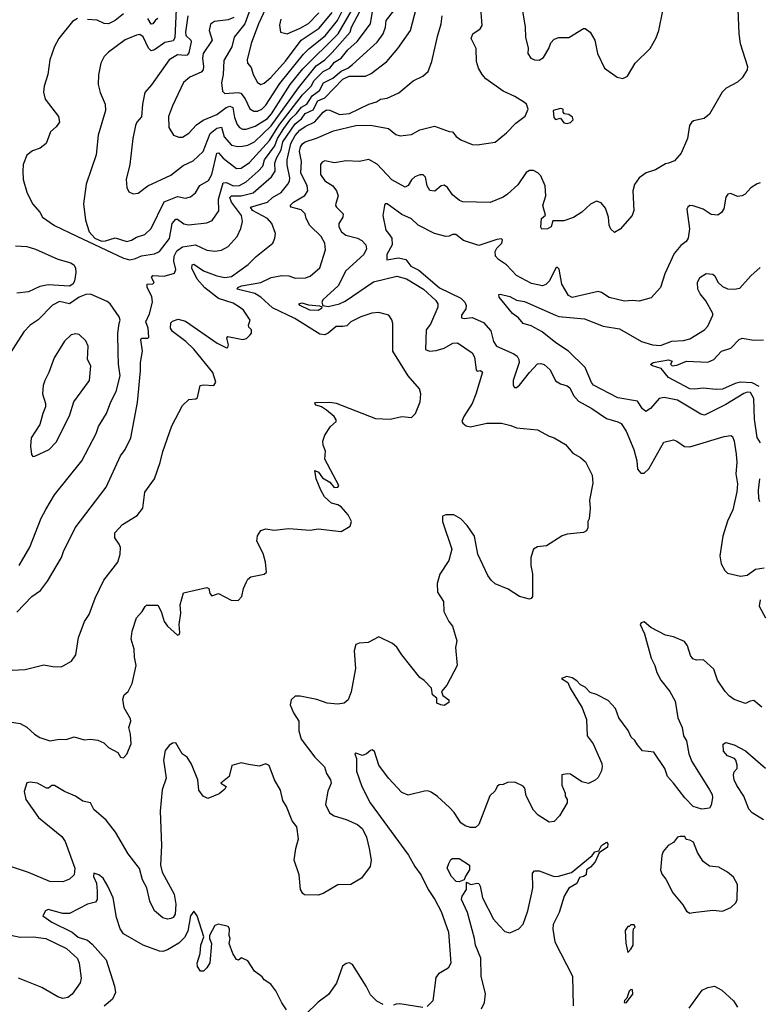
# Model space of a CAD drawing. Extents: x 1268547 to 1425625, y 515768 to 616754.
# Tile 153 of 256: x 1328822 to 1333339, y 586614 to 592631. Entities that reach past the tile are written whole.
import ezdxf

# ---------------------------------------------------------------- set-up
doc = ezdxf.new("R2010")
doc.units = 0

msp = doc.modelspace()

# ---------------------------------------------------------------- linework, layer by layer
at = {"layer": '0CON10XD'}
for points in [[(1330367.7, 592795), (1330279.8, 592605), (1330234.7, 592485), (1330210, 592385), (1330213.3, 592365), (1330235, 592338.8), (1330246.9, 592295), (1330275, 592247.5), (1330295, 592235.6)], [(1328805, 589009.4), (1328895, 589106.2), (1328947.7, 589142.3), (1328990.5, 589199.5), (1329076.9, 589345), (1329088.3, 589381.7), (1329159.5, 589525), (1329350, 589775), (1329437.3, 589965), (1329466.5, 590005), (1329501.1, 590075), (1329541.5, 590291.5), (1329560.4, 590485), (1329559.3, 590535), (1329572.3, 590605), (1329562.2, 590675), (1329566, 590684), (1329605, 590684), (1329609.5, 590690.5), (1329606.8, 590745), (1329591.5, 590785), (1329615, 590834.3), (1329633, 590905), (1329629.3, 590939.3), (1329601.1, 590995), (1329600, 591015), (1329633.8, 591016.2), (1329643.3, 591025), (1329627.1, 591055), (1329635, 591068.1), (1329705, 591064.4), (1329767.9, 591082.1), (1329775.4, 591104.6), (1329762.3, 591155), (1329764.8, 591185), (1329782.1, 591217.9), (1329815, 591242.5), (1329895, 591254.2), (1329965, 591222.1), (1330013.6, 591216.4), (1330055, 591223.3), (1330094, 591245), (1330150, 591305), (1330172.5, 591355), (1330183, 591397), (1330175.9, 591435), (1330115.9, 591515), (1330105.3, 591545), (1330115, 591555.5), (1330175, 591553.9), (1330246.7, 591573.3), (1330358.7, 591671.4), (1330381, 591705), (1330379.8, 591755), (1330389.7, 591785), (1330418.7, 591835), (1330429, 591885), (1330505, 591994.8), (1330542.6, 592025), (1330565, 592056.7), (1330615, 592080.8), (1330642.2, 592135), (1330685, 592152.7), (1330795, 592266.6), (1330833.9, 592286.1), (1330933.9, 592286.1), (1330968.5, 592301.5), (1331064.7, 592375.3), (1331131.1, 592455), (1331209.5, 592565), (1331257.3, 592755)], [(1329475, 591275.5), (1329505, 591283.8), (1329535, 591302.5), (1329585, 591317.5), (1329625, 591355.6), (1329705, 591517.3), (1329785, 591549.6), (1329835, 591540.9), (1329865, 591548.9), (1329895, 591572.9), (1329922.8, 591617.2), (1329975, 591649.1), (1329995.6, 591684.4), (1330025.5, 591814.5), (1330035, 591817.5), (1330065.1, 591785.1), (1330145, 591722.5), (1330175, 591723.3), (1330225, 591757.7), (1330347.6, 591892.4), (1330405.1, 591985), (1330548.8, 592171.2), (1330602.6, 592225), (1330619.8, 592259.8), (1330674.2, 592315), (1330715.5, 592334.5), (1330745, 592370.4), (1330785, 592395.2), (1330825, 592446.9), (1330882.1, 592497.9), (1330965.2, 592605), (1330981.4, 592705)], [(1330252.4, 592072.4), (1330275, 592072.9), (1330300.3, 592085), (1330325, 592107.9), (1330410, 592240), (1330555, 592420.7), (1330586.7, 592453.3), (1330687.2, 592532.8), (1330762.2, 592625), (1330810.1, 592719.9)], [(1333206.2, 592745), (1333213.1, 592545), (1333221.4, 592485), (1333266.2, 592345), (1333263.8, 592325), (1333233.8, 592275), (1333205, 592249.2), (1333137, 592213), (1333112.1, 592187.9), (1333035.5, 592054.5), (1333002.7, 592027.3), (1332937.7, 592012.3), (1332925, 592003.3), (1332912, 591985), (1332900, 591905), (1332862.5, 591815), (1332821.9, 591768.1), (1332784.4, 591754.4), (1332765, 591750.8), (1332705, 591714.4), (1332648.8, 591695), (1332604.2, 591665), (1332576.4, 591623.6), (1332565.8, 591585.8), (1332573.3, 591465), (1332563.3, 591435), (1332489.3, 591350.7), (1332455, 591330), (1332431.7, 591351.7), (1332421.2, 591375), (1332418, 591425), (1332399.7, 591479.7), (1332372.5, 591512.5), (1332345, 591522), (1332307, 591503), (1332255.5, 591454.5), (1332205, 591422.5), (1332145, 591400.8), (1332078.3, 591401.7), (1332066.7, 591365), (1332045, 591352), (1332011.2, 591351.2), (1332004, 591364), (1332008, 591415), (1332033, 591437), (1332016.9, 591495), (1332034.2, 591555), (1332032, 591615), (1332005, 591676.2), (1331985.6, 591695.6), (1331958.8, 591708.8), (1331935, 591710), (1331915, 591697.5), (1331865, 591621.4), (1331800.8, 591565), (1331775, 591546.7), (1331695, 591512.9), (1331528.3, 591518.3), (1331506.8, 591526.8), (1331465, 591560), (1331435, 591605.7), (1331415, 591620), (1331395, 591615.8), (1331356.4, 591583.6), (1331327.3, 591587.3), (1331310, 591615), (1331299.1, 591669.1), (1331285, 591682.5), (1331265, 591682.9), (1331235, 591670), (1331215, 591652), (1331195, 591618.6), (1331175, 591606.9), (1331095, 591651.8), (1331005, 591748.5), (1330955, 591775.7), (1330895, 591763.3), (1330815, 591768.8), (1330743.7, 591756.3), (1330685, 591767.5), (1330669.7, 591760.3), (1330659.2, 591745), (1330657.8, 591685), (1330685, 591646.9), (1330735, 591616.2), (1330756.8, 591585), (1330766.3, 591553.7), (1330752, 591508), (1330750, 591495), (1330755.8, 591485), (1330798, 591445), (1330796.2, 591425), (1330770, 591385), (1330771.2, 591365), (1330787.1, 591335), (1330814.4, 591315), (1330885, 591296.5), (1330912.1, 591282.1), (1330936.5, 591255), (1330939.2, 591230.7), (1330923.2, 591195), (1330813.8, 591096.2), (1330765.7, 591004.3), (1330672.1, 590917.9), (1330667.9, 590905), (1330673.9, 590883.9), (1330705, 590878.4), (1330775, 590894.3), (1330809.1, 590910.9), (1330982.1, 591027.9), (1331125, 591063.9), (1331185, 591046.9), (1331286.9, 590985), (1331363.3, 590915), (1331375.6, 590895), (1331375.7, 590875)], [(1331615, 591867.1), (1331726.6, 591883.4), (1331795, 591940), (1331852.1, 591997.9), (1331909.5, 592040.5), (1331926.7, 592085), (1331916, 592115), (1331905, 592125.8), (1331845, 592162.5), (1331775, 592194.3), (1331669.4, 592269.4), (1331645.8, 592295), (1331624.5, 592334.5), (1331612.5, 592375), (1331608.6, 592455), (1331578.1, 592515), (1331588.6, 592545), (1331634.5, 592575.5), (1331646.9, 592595), (1331635.7, 592725.7)], [(1328735, 588654.3), (1328855, 588660), (1328968.3, 588688.3), (1329025, 588677.5), (1329075, 588676.7), (1329087.7, 588682.3), (1329138.3, 588711.7), (1329165, 588750), (1329181.4, 588855), (1329202.5, 588915), (1329217.3, 588952.7), (1329246, 588995), (1329283.4, 589096.6), (1329335, 589206.7), (1329420, 589315), (1329436.2, 589365), (1329436.7, 589405), (1329430, 589425), (1329402.5, 589465), (1329403.3, 589495), (1329448.8, 589545), (1329539.7, 589600.3), (1329574, 589645), (1329585.8, 589744.2), (1329644.2, 589825), (1329680, 589925), (1329695, 589992.5), (1329751.2, 590148.8), (1329815, 590272.5), (1329855, 590310), (1329896.4, 590313.6), (1329908.3, 590321.7), (1329924.2, 590395.8), (1329945, 590400), (1330007.5, 590395), (1330018.8, 590415), (1330001.2, 590475), (1329885, 590617.8), (1329835.6, 590665), (1329754.3, 590725), (1329742.9, 590745), (1329745, 590777.5), (1329755, 590788.8), (1329789.3, 590800.7), (1329835, 590787.8), (1330026.9, 590655), (1330085, 590626.2), (1330093, 590627), (1330097, 590643), (1330086.7, 590685), (1330092.5, 590695), (1330185, 590676.2), (1330207, 590683), (1330230, 590705), (1330236.7, 590715), (1330237.5, 590735), (1330221.7, 590751.7), (1330218.8, 590765), (1330228.8, 590795), (1330188.8, 590855), (1330164, 590875), (1330125, 590898.5), (1330035, 590927.7), (1329952.8, 590992.8), (1329904.8, 591045), (1329873.2, 591113.2), (1329875, 591132), (1329885, 591137.5), (1329945, 591096.2), (1330025, 591065.2), (1330075, 591055.8), (1330115, 591060.5), (1330216.1, 591133.9), (1330265.8, 591184.2), (1330367.5, 591265), (1330380.6, 591295), (1330383.3, 591325), (1330361.8, 591385), (1330335.4, 591415), (1330243.6, 591465), (1330231.8, 591485), (1330334.5, 591515), (1330365, 591543.5), (1330418.5, 591575), (1330459.2, 591625), (1330470, 591645), (1330471.4, 591665), (1330455.2, 591744.8), (1330455.2, 591775), (1330477.9, 591875), (1330505, 591923), (1330533, 591955), (1330565, 591977.8), (1330625, 592006.2), (1330675, 592066.2), (1330695, 592080.6), (1330715, 592078.1), (1330775, 592052.3), (1330835, 592057.9), (1330955, 592114.1), (1331000.9, 592129.1), (1331025, 592145.6), (1331065, 592152.1), (1331137, 592183), (1331225, 592257.1), (1331284.5, 592285.5), (1331315.7, 592315), (1331338.6, 592375), (1331372.6, 592527.4), (1331396.5, 592605), (1331402.2, 592655)], [(1329778, 592695), (1329769.4, 592520.6), (1329758.1, 592501.9), (1329707.7, 592492.3), (1329645, 592446.2), (1329625, 592441.2), (1329607.9, 592457.9), (1329575, 592526.9), (1329555, 592540.5), (1329535, 592537.3), (1329465, 592508.5), (1329365, 592432.2), (1329338.1, 592405), (1329318.1, 592365), (1329303.2, 592293.2), (1329301.1, 592235), (1329313.5, 592185), (1329342.7, 592115), (1329346.2, 592075), (1329300.8, 591925), (1329288.5, 591805), (1329226.9, 591625), (1329210.8, 591505), (1329222.9, 591405), (1329245.5, 591335), (1329281.2, 591295), (1329322, 591278), (1329345, 591278.9), (1329405, 591297.3), (1329475, 591275.5)], [(1329455, 592666.8), (1329404.8, 592625.2), (1329365, 592604.8), (1329337.1, 592607.1), (1329295, 592627.1), (1329235, 592631.2)], [(1329849.4, 592655), (1329833.5, 592555), (1329836, 592535), (1329866.2, 592506.2), (1329869.7, 592495), (1329855, 592428.1), (1329845, 592414.6), (1329835, 592412), (1329785, 592415.7), (1329735, 592386.6), (1329627.2, 592232.8), (1329586.9, 592185), (1329570.9, 592115), (1329565, 592036.7), (1329536.5, 592005), (1329529.6, 591985), (1329513.5, 591905), (1329493.8, 591745), (1329471.5, 591655), (1329475.8, 591605.8), (1329488.3, 591578.3), (1329515, 591566.2)], [(1329495, 591164.1), (1329529.4, 591170.6), (1329565, 591186.8), (1329645, 591199.6), (1329675.7, 591214.3), (1329736.7, 591293.3), (1329753, 591385), (1329775, 591412.1), (1329785, 591412.7), (1329825, 591383.3), (1329851.9, 591378.1), (1329965, 591389.1), (1329996.6, 591403.4), (1330037.7, 591462.3), (1330035.2, 591535), (1330065, 591634.6), (1330084.7, 591635.3), (1330125, 591615.2), (1330165, 591617.8), (1330205, 591639.8), (1330277.9, 591705), (1330306.6, 591735), (1330317.1, 591775), (1330379.4, 591860.6), (1330397, 591905), (1330434.7, 591965), (1330478.5, 592025), (1330513, 592057), (1330543.5, 592096.5), (1330574.7, 592115.3), (1330608.1, 592165), (1330652.1, 592197.9), (1330676.7, 592245), (1330735, 592273.7), (1330785, 592316.7), (1330826, 592335), (1330855, 592357.4), (1331005, 592494.6), (1331040.8, 592545), (1331055.6, 592584.4), (1331058.9, 592625), (1331106, 592685)], [(1329515, 591566.2), (1329545, 591570.8), (1329605, 591616.5), (1329745, 591680), (1329820.8, 591739.2), (1329881.5, 591768.5), (1329942.7, 591825), (1329984, 591935), (1330025, 591968.1), (1330055, 591974.5), (1330070.2, 591915), (1330115, 591864.1), (1330154, 591856), (1330182.9, 591857.1), (1330215.8, 591865), (1330255, 591884.3), (1330357.2, 591982.8), (1330524.6, 592215.4), (1330631.7, 592348.3), (1330684.3, 592385), (1330730.4, 592429.6), (1330839.2, 592555), (1330848.2, 592585), (1330899.2, 592680.8)], [(1330129.4, 592645), (1330095, 592630), (1330010.9, 592619.1), (1329986.9, 592603.1), (1329979.6, 592565), (1329997.8, 592505), (1329942.9, 592425), (1329937.1, 592395), (1329944.7, 592345), (1329942, 592325), (1329929, 592311), (1329860.8, 592279.3), (1329822.2, 592247.8), (1329754, 592104), (1329730.6, 592039.4), (1329733, 591973), (1329760, 591925), (1329793.4, 591913.4)], [(1329793.4, 591913.4), (1329815, 591913.5), (1329855, 591936.9), (1329902.3, 591987.7), (1329942.7, 592017.3), (1330025, 592052.5), (1330083.4, 592095), (1330105, 592103), (1330123.4, 592093.4), (1330133.8, 592033.8), (1330150.3, 591990.3), (1330165, 591971.2), (1330182.1, 591962.1), (1330205, 591961.5), (1330259.4, 591980.6), (1330335, 592026.5), (1330360.5, 592055), (1330472.8, 592235), (1330550.1, 592329.9), (1330765.8, 592545), (1330847.6, 592685)], [(1330228.6, 592695), (1330195.7, 592605), (1330130.8, 592525), (1330118.1, 592465), (1330067.6, 592382.4), (1330064.1, 592295.9), (1330054.5, 592244.5), (1330060, 592195), (1330075, 592180.5), (1330155, 592186.7), (1330172.8, 592182.8), (1330198.3, 592148.3), (1330227.1, 592087.1), (1330252.4, 592072.4)], [(1330295, 592235.6), (1330315, 592242.2), (1330355, 592277.7), (1330445, 592377.7), (1330541.7, 592505), (1330651.1, 592578.9), (1330730.4, 592675)], [(1330455, 592544), (1330535, 592578.9), (1330585, 592608.4), (1330647.7, 592672.3)], [(1331892.5, 592685), (1331909.1, 592585), (1331910.6, 592525), (1331927, 592457), (1331924.3, 592425), (1331943.5, 592395), (1331965, 592384.7), (1331995, 592382.7), (1332020.1, 592399.9), (1332053.8, 592455), (1332065, 592488.8), (1332085, 592511.2), (1332115, 592522), (1332175, 592522), (1332265, 592577.5), (1332275, 592577.5), (1332305.6, 592555.6), (1332334, 592505), (1332350.8, 592425), (1332394, 592335), (1332470.3, 592280.3), (1332505, 592270.8), (1332534.4, 592285.6), (1332580.8, 592365), (1332672.5, 592455), (1332709.1, 592520.9), (1332724.5, 592565.5), (1332752.5, 592695)], [(1329175, 592638.8), (1329145, 592620.4), (1329061.5, 592515), (1329033.8, 592466.2), (1329005.6, 592385), (1328994.3, 592295), (1328971.9, 592225), (1328967.3, 592187.3), (1328976.2, 592145), (1329058.7, 592038.7), (1329064, 592005), (1329045, 591976.2), (1329010, 591945), (1328983.3, 591875), (1328946.7, 591845), (1328900.5, 591829.5), (1328866.2, 591803.8), (1328843.6, 591746.4), (1328840, 591705), (1328843.8, 591655), (1328865, 591577.5), (1328900, 591505), (1328944, 591455), (1328960.6, 591425), (1329035, 591374), (1329171.6, 591308.4), (1329455, 591173.6), (1329495, 591164.1)], [(1329665, 592637.9), (1329651.2, 592628.8), (1329635, 592605.5), (1329625, 592604.6), (1329605, 592639.1)], [(1330416.2, 592635), (1330407.9, 592597.9), (1330414.5, 592554.5), (1330455, 592544)], [(1332165, 591996.7), (1332185, 592002.5), (1332201.7, 592018.3), (1332197.5, 592035), (1332175, 592052.5), (1332150, 592055), (1332140, 592065), (1332140, 592085), (1332125, 592087.5), (1332080, 592075), (1332083.6, 592033.6), (1332095, 592020), (1332125, 592030), (1332145, 592001.2), (1332165, 591996.7)], [(1328735, 588343.1), (1328825, 588330), (1328865, 588307.5), (1328912, 588265), (1328945, 588244.4), (1329005, 588224.3), (1329065, 588234.2), (1329105, 588232.5), (1329155, 588248), (1329215, 588230), (1329255, 588234), (1329298.3, 588228.3), (1329335, 588211.2), (1329365, 588183.3), (1329422, 588152), (1329437.5, 588125), (1329455, 588120), (1329475, 588142.5), (1329502.2, 588205), (1329498, 588265), (1329488, 588305), (1329500, 588345), (1329498, 588358), (1329460, 588425), (1329451.7, 588478.3), (1329460, 588505), (1329484.1, 588525.9), (1329509.2, 588575), (1329532.2, 588685), (1329521.9, 588735), (1329520.6, 588785), (1329502.2, 588845), (1329508.6, 588895), (1329535, 588976.2), (1329570, 589015), (1329587.5, 589045), (1329597, 589053), (1329665, 589053.3), (1329685.8, 589015), (1329703, 588953), (1329725, 588924), (1329785, 588870), (1329795, 588873.3), (1329798.8, 588885), (1329796.2, 588935), (1329805.8, 589005), (1329800.8, 589055), (1329821.7, 589128.3), (1329965, 589160), (1329977.5, 589155), (1329982.5, 589125), (1329995, 589110), (1330035, 589123.3), (1330114.2, 589084.2), (1330155, 589081.2), (1330178, 589105), (1330188.8, 589155), (1330206.7, 589195), (1330215, 589212.5), (1330234.1, 589225.9), (1330315, 589243.3), (1330330, 589255), (1330323.8, 589315), (1330308.8, 589368.8), (1330270, 589445), (1330273.6, 589476.4), (1330295, 589510), (1330325, 589520), (1330375, 589511.2), (1330465, 589521.2), (1330595, 589511.2), (1330645, 589520), (1330785, 589503.3), (1330840, 589535), (1330848.8, 589565), (1330828.6, 589605), (1330785, 589654), (1330765, 589666.7), (1330726.4, 589676.4), (1330683.3, 589715), (1330660, 589755), (1330632.5, 589825), (1330625, 589876.7), (1330645.8, 589865), (1330670.9, 589830.9), (1330715.5, 589805.5), (1330741.7, 589771.7), (1330765, 589773.3), (1330770, 589785), (1330684.4, 589945), (1330690, 589995), (1330675, 590030), (1330673.3, 590055), (1330685, 590092.5), (1330719.2, 590145), (1330753.8, 590175), (1330754, 590185), (1330742.5, 590205), (1330694.5, 590244.5), (1330664.2, 590264.2), (1330632.5, 590275), (1330623.3, 590285), (1330628.3, 590291.7), (1330715, 590294.2), (1330755, 590288.1), (1330995, 590194.2), (1331085, 590188.8), (1331155, 590206.2), (1331215, 590200), (1331240, 590225), (1331268, 590295), (1331272, 590345), (1331263.8, 590375), (1331193.8, 590455), (1331100.6, 590605), (1331100, 590775), (1331095, 590797.5), (1331076.7, 590825), (1331015, 590842.5), (1330972.4, 590837.6), (1330905, 590814.4), (1330844, 590785), (1330819.2, 590760.8), (1330794.5, 590755.5), (1330755, 590756.7), (1330705.3, 590714.7), (1330685, 590705.4), (1330655, 590710), (1330502.1, 590805), (1330365, 590870.2), (1330295, 590934.3), (1330257.7, 590957.7), (1330150.8, 590985), (1330154.4, 590995), (1330176.1, 591003.9), (1330294.7, 591025.3), (1330356.7, 591055), (1330422.7, 591067.3), (1330465, 591066.1), (1330505, 591050.8), (1330567.6, 591052.4), (1330595.5, 591064.5), (1330654, 591115), (1330690, 591225), (1330685.6, 591265), (1330663.1, 591305), (1330593.6, 591373.6), (1330571.5, 591415), (1330565.4, 591445), (1330541.1, 591468.9), (1330478.8, 591485), (1330473.1, 591495), (1330493.1, 591515), (1330562.8, 591557.2), (1330580.6, 591585), (1330577, 591615), (1330539.3, 591695), (1330543.3, 591765), (1330530.8, 591825), (1330536.9, 591853.1), (1330548, 591872), (1330565, 591885.2), (1330633.8, 591906.2), (1330738.3, 591951.7), (1330875, 591983.5), (1330965, 591986.2), (1331075, 591965.5), (1331119.1, 591929.1), (1331145, 591920.8), (1331215, 591928.6), (1331265, 591958.6), (1331355, 591979.4), (1331445, 591948), (1331465, 591946.2), (1331486.4, 591916.4), (1331515, 591896), (1331585, 591868.1), (1331615, 591867.1)], [(1333345, 591633.3), (1333325, 591628.8), (1333287.3, 591602.7), (1333253.3, 591565), (1333235, 591554), (1333205, 591550.8), (1333165, 591568), (1333145.9, 591564.1), (1333134.4, 591545.6), (1333122, 591475), (1333107, 591453), (1333085, 591436.2), (1333045, 591440.8), (1332995, 591473.3), (1332935, 591494.3), (1332915, 591495.7), (1332902, 591485), (1332897.1, 591472.9), (1332912.6, 591352.6), (1332905, 591296.7), (1332892, 591275), (1332859.4, 591250.6), (1332818, 591202), (1332762.4, 591077.6), (1332735.8, 590995), (1332678.3, 590931.7), (1332605, 590910.8), (1332565, 590915.7), (1332515, 590910), (1332422.4, 590932.4), (1332374.5, 590964.5), (1332355, 590968.9), (1332195, 590932.2), (1332174.5, 590944.5), (1332133.4, 591015), (1332116.2, 591106.2), (1332105, 591118), (1332095, 591110), (1332057.5, 591035), (1332035, 591013.3), (1332015, 591004.7), (1331947.9, 591017.9), (1331855, 591067.3), (1331795, 591132.3), (1331745.4, 591165.4), (1331728.6, 591185), (1331725.6, 591215), (1331735.6, 591235), (1331766.4, 591265), (1331770, 591285), (1331765, 591290.8), (1331735, 591287.5), (1331625, 591250.4), (1331532.4, 591282.4), (1331485, 591317.5), (1331465, 591318.6), (1331445, 591307.1), (1331425, 591305.7), (1331355, 591324.4), (1331255, 591374.5), (1331215, 591414.4), (1331155, 591440.3), (1331065, 591505.7), (1331054.2, 591505.8), (1331048.8, 591495), (1331038.8, 591435), (1331056.9, 591345), (1331074.7, 591324.7), (1331094.1, 591295.9), (1331096.9, 591255), (1331064.4, 591195), (1331063.6, 591163.6), (1331135, 591176.2), (1331180, 591165), (1331210.5, 591125), (1331259.2, 591099.2), (1331385, 590991.6), (1331515, 590929.5), (1331539.7, 590905), (1331547.8, 590885), (1331545.7, 590864.3), (1331519.5, 590825), (1331519.7, 590809.7), (1331535.5, 590805.5), (1331585, 590810), (1331655, 590780), (1331698.9, 590728.9), (1331714.7, 590665), (1331734, 590635), (1331839.6, 590589.6), (1331859.6, 590575), (1331870, 590555), (1331871.6, 590535), (1331835.5, 590425), (1331836.5, 590396.5), (1331843.3, 590383.3), (1331855, 590383.1), (1331875, 590396.7), (1331934.6, 590475), (1331985, 590527.1), (1332005, 590530), (1332025, 590524), (1332061.7, 590491.7), (1332095, 590424), (1332125, 590405.7), (1332165, 590394.3), (1332181.7, 590381.7), (1332203.1, 590335), (1332235, 590298.9), (1332315.3, 590255.3), (1332404.6, 590194.6), (1332475, 590174.3), (1332495, 590162.5), (1332525.3, 590115.3), (1332573.1, 590005), (1332591.8, 589935), (1332595.5, 589885), (1332615, 589860.5), (1332635, 589860.5), (1332665, 589886.9), (1332755, 590048.8), (1332815, 590063.8), (1332835, 590056.2), (1332882.4, 590022.4), (1332915, 590020), (1333125, 590083.1), (1333165, 590090), (1333174.3, 590084.3), (1333186.2, 590056.2), (1333198.2, 589975), (1333201.2, 589925), (1333194.6, 589855), (1333205.4, 589795), (1333201.2, 589745), (1333176.5, 589635), (1333143.9, 589566.1), (1333115.6, 589475), (1333098.6, 589355), (1333105.8, 589305), (1333128, 589265), (1333145, 589248.8), (1333225, 589230.8), (1333265, 589236.2), (1333315, 589273.3), (1333369.3, 589280.7)], [(1328795, 591249.1), (1328865, 591245.4), (1328918.6, 591228.6), (1329055, 591166.6), (1329134.3, 591145), (1329155, 591130.5), (1329162.5, 591112.5), (1329165.2, 591085), (1329156, 591034), (1329145.8, 591014.2), (1329125, 591002.2), (1328995, 591010.3), (1328945, 590999.8), (1328875, 590966.9), (1328805, 590960.6)], [(1332094.7, 590825), (1332115, 590817.9), (1332271.9, 590801.9), (1332385, 590758.1), (1332485, 590740.9), (1332619.2, 590665), (1332686.1, 590643.9), (1332735, 590640), (1332804.7, 590665.3), (1332875, 590669.6), (1332915, 590681.2), (1333005, 590735.5), (1333025, 590758.1), (1333055.6, 590825), (1333054.4, 590835), (1333013.1, 590913.1), (1332978.6, 590955), (1332962.9, 590985), (1332962, 591025), (1332975, 591056.2), (1333015, 591080), (1333055, 591075.8), (1333067.1, 591065), (1333086.4, 591026.4), (1333115, 591000.8), (1333145, 590985.7), (1333185, 590983.1), (1333219.1, 590990.9), (1333288, 591065), (1333343.2, 591116.8)], [(1328818.1, 589295), (1328883.3, 589406.8), (1328952.7, 589585), (1328981.5, 589638.5), (1329033.7, 589726.3), (1329200.8, 589935), (1329287.9, 590102.1), (1329302.9, 590145), (1329352.2, 590225), (1329377.7, 590295), (1329410.7, 590359.3), (1329435.9, 590455), (1329425.3, 590525), (1329423.5, 590595), (1329421.1, 590715), (1329428.5, 590775), (1329435.4, 590795), (1329430, 590815), (1329374.4, 590895), (1329355, 590909.6), (1329253.1, 590953.1), (1329225, 590952), (1329185, 590936.2), (1329125, 590894.6), (1329065, 590908.8), (1329022.8, 590887.2), (1328935, 590795.8), (1328885.5, 590764.5), (1328847.2, 590722.8), (1328745.7, 590564.3)], [(1330645, 590852.9), (1330594, 590855), (1330535, 590884.6), (1330527.5, 590895), (1330545, 590901.5), (1330585, 590888.8), (1330652.7, 590882.7), (1330666.1, 590876.1), (1330664.4, 590865), (1330645, 590852.9)], [(1333345.2, 590045.2), (1333325, 590077.5), (1333309.4, 590189.4), (1333305.5, 590315), (1333285, 590352.5), (1333265, 590354.8), (1333245, 590347), (1333135, 590279.2), (1333005, 590213.6), (1332981.1, 590221.1), (1332839.4, 590305), (1332757.1, 590322.9), (1332727.5, 590315), (1332675, 590254.4), (1332645, 590236), (1332625, 590252.5), (1332595, 590298.9), (1332475, 590319.2), (1332326.7, 590396.7), (1332313, 590413), (1332275, 590504.6), (1332172.8, 590605), (1332095.5, 590655.5), (1332013.6, 590723.6), (1331945, 590760.6), (1331896.2, 590775), (1331868.3, 590808.3), (1331831.2, 590835), (1331750.6, 590935), (1331747.5, 590952.5), (1331756.1, 590953.9), (1331815, 590939.5), (1331855, 590916.5), (1331905, 590907.8), (1332094.7, 590825)], [(1331375.7, 590875), (1331329.8, 590770.2), (1331304.4, 590735), (1331300.8, 590615), (1331324.5, 590604.5), (1331365, 590609.5), (1331415, 590624.4), (1331466.2, 590655), (1331495, 590656.7), (1331585.2, 590595.2), (1331599, 590569), (1331610.5, 590490.5), (1331615, 590483.8), (1331636.1, 590486.1), (1331647.5, 590477.5), (1331608.1, 590341.9), (1331585.2, 590284.8), (1331533.9, 590205), (1331522.9, 590175), (1331527.5, 590165), (1331548.8, 590148.8), (1331575, 590142.9), (1331675, 590164.5), (1331764.4, 590164.4), (1331821.3, 590151.3), (1331855, 590135.7), (1331984.1, 590124.1), (1332055, 590085.8), (1332085.7, 590075.7), (1332154.3, 590034.3), (1332200.9, 589980.9), (1332246.7, 589955), (1332278.3, 589928.3), (1332317.7, 589847.7), (1332321.7, 589798.3), (1332302, 589695), (1332305.8, 589644.2), (1332299.3, 589580.7), (1332292.5, 589565), (1332292.5, 589525), (1332283, 589507), (1332265, 589497.5), (1332165, 589486.2), (1332135, 589477.5), (1332040, 589415), (1331985, 589410), (1331960, 589395), (1331942.5, 589345), (1331943.3, 589295), (1331953.3, 589245), (1331953.3, 589105), (1331946.1, 589093.9), (1331935, 589090), (1331875, 589106.2), (1331805, 589150), (1331725, 589184.2), (1331702, 589205), (1331680, 589235), (1331619.4, 589365), (1331600, 589475), (1331555, 589538.8), (1331515, 589581.2), (1331474, 589604), (1331424.1, 589605.9), (1331403.3, 589596.7), (1331403.1, 589565), (1331460, 589395), (1331443.1, 589325), (1331387, 589243), (1331371.5, 589185), (1331373.3, 589133.3), (1331410, 589075), (1331412.9, 589015), (1331443.4, 588953.4), (1331465.7, 588925), (1331492.5, 588835), (1331483.8, 588795), (1331494, 588685), (1331430, 588565), (1331397.5, 588525), (1331405, 588500), (1331442.5, 588475), (1331441.7, 588458.3), (1331415, 588440), (1331393, 588443), (1331370, 588455), (1331370, 588485), (1331342.5, 588505), (1331336.1, 588546.1), (1331292, 588592), (1331265, 588611.2), (1331155, 588750), (1331125.6, 588795.6), (1331098.7, 588818.7), (1331015, 588860), (1330950, 588825), (1330895, 588820), (1330875, 588812.5), (1330864.1, 588774.1), (1330871.9, 588665), (1330846.4, 588523.6), (1330827.5, 588475), (1330803.3, 588455), (1330765, 588447.8), (1330700, 588455), (1330636.8, 588476.8), (1330534.1, 588495.9), (1330503.6, 588496.4), (1330480, 588475), (1330474.3, 588444.3), (1330494.3, 588395), (1330525.6, 588345), (1330527.5, 588285), (1330540.8, 588235), (1330624.2, 588124.2), (1330684.2, 588065), (1330696.2, 588025), (1330720, 587985), (1330723.3, 587965), (1330703, 587917), (1330690, 587835), (1330714.2, 587784.2), (1330742.5, 587765), (1330815, 587742.5), (1330885, 587712), (1330915.5, 587685.5), (1330939.2, 587635), (1330956.9, 587565), (1330968, 587495), (1330961.2, 587455), (1330910, 587385), (1330845, 587346.7), (1330765, 587344), (1330675, 587290), (1330645, 587281.2), (1330561.7, 587281.7), (1330550, 587290), (1330536.2, 587315), (1330528, 587405), (1330498.8, 587495), (1330507.5, 587565), (1330524.2, 587625), (1330515, 587697.5), (1330486.7, 587735), (1330451.7, 587821.7), (1330428.3, 587858.3), (1330415, 587922.5), (1330377.5, 587985), (1330345, 588073.3), (1330325, 588083.3), (1330285, 588070), (1330218.3, 588078.3), (1330175, 588088.8), (1330117, 588073), (1330100, 588005), (1330050, 587965), (1330082.5, 587945), (1330075, 587927.5), (1330040.7, 587899.3), (1329970.7, 587870.7), (1329942.5, 587885), (1329915, 587922.5), (1329910, 587985), (1329871.2, 588081.2), (1329845, 588123.8), (1329814.4, 588144.4), (1329775, 588212.5), (1329755, 588210), (1329735, 588196.2), (1329710, 588165), (1329700, 588105), (1329716.5, 587995), (1329692.5, 587925), (1329680, 587795), (1329688.2, 587585), (1329682.2, 587465), (1329692, 587422), (1329765, 587287.5), (1329775.3, 587225.3), (1329771.5, 587165), (1329758.6, 587145), (1329745, 587137.1), (1329725, 587134.4), (1329695, 587142.9), (1329644.6, 587184.6), (1329615.7, 587245), (1329598.8, 587325), (1329571.2, 587375), (1329552.7, 587442.7), (1329483.8, 587533.8), (1329406.3, 587666.3), (1329349.7, 587739.7), (1329274.2, 587805), (1329255, 587845.6), (1329206.7, 587855), (1329163.3, 587885), (1329094.4, 587914.4), (1329035, 587950), (1329018.3, 587951.7), (1328997.5, 587935), (1328985, 587934), (1328930, 587965), (1328885, 587972), (1328865, 587967.5), (1328848.8, 587915), (1328858.1, 587865), (1328936.1, 587755), (1328991, 587711), (1329078.5, 587638.5), (1329099.2, 587609.2), (1329159.1, 587445), (1329154.5, 587405.5), (1329125, 587378), (1329085, 587362.5), (1329005, 587364.4), (1328875, 587420), (1328765, 587456.4)], [(1328901.7, 589961.7), (1328915, 589962.5), (1329002.5, 590005), (1329045, 590048.8), (1329125, 590210), (1329152, 590295), (1329247.1, 590425), (1329255.6, 590515), (1329236.7, 590555), (1329239.4, 590635), (1329225, 590668.8), (1329185, 590707.5), (1329165, 590712), (1329135, 590705.8), (1329095, 590666), (1329033.1, 590565), (1329000.4, 590475), (1328974.5, 590425), (1328965.6, 590395), (1328961.9, 590345), (1328980, 590285), (1328980, 590265), (1328962.5, 590225), (1328945, 590157.5), (1328892.5, 590075), (1328887.5, 590025), (1328893.6, 589973.6), (1328901.7, 589961.7)], [(1333338.9, 590388.9), (1333295, 590411.5), (1333225, 590416.1), (1333192.4, 590407.6), (1333115, 590372.1), (1333075, 590370.4), (1332995, 590379.5), (1332942.1, 590372.1), (1332915, 590375.7), (1332785, 590444.2), (1332739.4, 590499.4), (1332686.7, 590515), (1332674.3, 590524.3), (1332690, 590535), (1332785, 590552.7), (1332806.9, 590545), (1332796.7, 590525), (1332806.2, 590516.2), (1332835, 590519.2), (1332895, 590544.7), (1333025, 590538.1), (1333060.9, 590555), (1333108, 590605), (1333165, 590624), (1333215, 590676.2), (1333235, 590684), (1333305, 590672), (1333365, 590673.8)], [(1333343.1, 589685), (1333336.4, 589705), (1333334.7, 589755.3), (1333342.2, 589825)], [(1333343.6, 589086.4), (1333337.3, 589047.3), (1333375.9, 588975.9)], [(1333355, 588430), (1333305, 588470), (1333283, 588467), (1333255, 588452.5), (1333185, 588476.2), (1333156.1, 588496.1), (1333130, 588525), (1333084.3, 588594.3), (1333061.7, 588661.7), (1332997.9, 588717.9), (1332955, 588716.9), (1332932, 588725), (1332919.2, 588745), (1332901.2, 588805), (1332881.2, 588831.2), (1332815, 588858.8), (1332765, 588870), (1332677.2, 588917.2), (1332635, 588951.2), (1332617.5, 588945), (1332611.2, 588935), (1332637.5, 588877.5), (1332678.7, 588728.7), (1332700.6, 588685), (1332712.4, 588642.4), (1332738, 588595), (1332792.9, 588525), (1332825.5, 588465.5), (1332841.9, 588365), (1332866.9, 588305), (1332876, 588255), (1332894, 588224), (1332908.6, 588145), (1332926.7, 588096.7), (1333033.8, 587925), (1333050, 587895), (1333052.5, 587875), (1333045, 587830), (1333035, 587813.3), (1332987, 587807), (1332935, 587822.5), (1332883.3, 587875), (1332815.8, 587965.8), (1332778.8, 588005), (1332762.5, 588055), (1332693.8, 588153.8), (1332625, 588162.5), (1332595, 588200), (1332579.4, 588225), (1332555.4, 588245.4), (1332537.3, 588287.3), (1332480, 588365), (1332460.7, 588420.7), (1332415, 588470), (1332345, 588507.5), (1332305, 588520), (1332275, 588551.2), (1332245.9, 588565.9), (1332225, 588590), (1332195, 588608), (1332163.8, 588616.2), (1332130, 588605), (1332169.4, 588579.4), (1332183.6, 588545), (1332256.2, 588426.2), (1332283.3, 588353.3), (1332287.8, 588255), (1332323.3, 588205), (1332376.2, 588085), (1332380, 588065), (1332375, 588040), (1332355, 588000), (1332337, 587983), (1332295, 587962.5), (1332255, 587972.5), (1332185, 588019.2), (1332165, 588022.5), (1332133.6, 588016.4), (1332133.6, 587953.6), (1332152.5, 587905), (1332153.3, 587885), (1332166, 587866), (1332165.5, 587844.5), (1332119.2, 587765), (1332085, 587730), (1332055, 587726.2), (1331988.7, 587768.7), (1331959.4, 587799.4), (1331915, 587886.7), (1331906, 587935), (1331897, 587947), (1331845, 587971.2), (1331800.7, 587969.3), (1331775, 587957.5), (1331750, 587955), (1331737.5, 587945), (1331725, 587917.5), (1331692.3, 587887.7), (1331626.6, 587713.4), (1331605, 587694.2), (1331575, 587694.4), (1331542, 587705), (1331515, 587723.3), (1331474.5, 587785), (1331445.8, 587815.8), (1331374, 587884), (1331335, 587909.5), (1331315, 587917.5), (1331295, 587916.5), (1331195, 587892.1), (1331155, 587908.5), (1331073.6, 587995), (1331014.5, 588074.5), (1330988.2, 588158.2), (1330975, 588168.2), (1330965, 588165.5), (1330940.6, 588145), (1330915, 588133.6), (1330875, 588148), (1330867.5, 588145), (1330878, 588115), (1330878.7, 588038.7), (1330910.6, 587945), (1330962.7, 587845), (1331196.4, 587525), (1331234.4, 587455), (1331273.3, 587403.3), (1331315.7, 587315), (1331357.1, 587255), (1331395, 587180), (1331440.5, 587055), (1331454.2, 586865), (1331438, 586835), (1331379.7, 586800.3), (1331363.2, 586776.8)], [(1333365, 587740.9), (1333295, 587784.3), (1333275, 587806.2), (1333243.6, 587885), (1333201.5, 587951.5), (1333185.6, 587985), (1333180.8, 588015), (1333186.2, 588033.8), (1333203.8, 588055), (1333204.2, 588075), (1333195.4, 588105), (1333186.7, 588115), (1333145, 588132.5), (1333120.9, 588160.9), (1333117.5, 588202.5), (1333135, 588214.4), (1333185, 588199.7), (1333255, 588162.1), (1333376.9, 588056.9)], [(1331642.9, 586585), (1331660, 586625), (1331667.3, 586677.3), (1331640, 586785), (1331637.5, 586895), (1331605.4, 586975), (1331600, 587015), (1331556.5, 587175), (1331519.5, 587255), (1331524.5, 587275), (1331550.5, 587315), (1331550, 587360), (1331576.7, 587346.7), (1331615, 587354.5), (1331625, 587351.1), (1331633.8, 587335), (1331648.5, 587265), (1331714.6, 587135), (1331749.2, 587095), (1331785, 587059.5), (1331815, 587050.9), (1331870, 587075), (1331897, 587103), (1331924.5, 587185), (1331950.5, 587295), (1331955.8, 587325.8), (1331954, 587415), (1331965, 587430), (1331995, 587430), (1332085, 587395.7), (1332112.7, 587397.3), (1332191.7, 587418.3), (1332317.2, 587522.8), (1332334.7, 587545.3), (1332357.8, 587552.2), (1332374.8, 587585.2), (1332405, 587604.6), (1332414.6, 587595), (1332411.3, 587575), (1332361.5, 587538.5), (1332335.9, 587484.1), (1332308, 587452), (1332284.3, 587435.7), (1332281.2, 587405), (1332265, 587394.3), (1332240.7, 587389.3), (1332225, 587352.2), (1332175, 587324), (1332146.7, 587275), (1332115.5, 587175), (1332079.1, 587100.9), (1332076.9, 587073.1), (1332090, 586995), (1332198.8, 586785), (1332201.4, 586605)], [(1332915, 587171.2), (1332935, 587173.8), (1333055, 587190), (1333115, 587183.3), (1333165, 587206.2), (1333195.6, 587234.4), (1333204, 587255), (1333206.7, 587345), (1333180.5, 587390.5), (1333145, 587422), (1333092.3, 587452.3), (1333035, 587458.8), (1332996.1, 587486.1), (1332960.5, 587540.5), (1332937.5, 587605), (1332915, 587617.5), (1332891.7, 587621.7), (1332885, 587640), (1332855, 587640), (1332840, 587635), (1332815, 587602.5), (1332782.5, 587585), (1332751.7, 587548.3), (1332743, 587523), (1332736.4, 587433.6), (1332745, 587406.7), (1332767.8, 587377.8), (1332810.5, 587295), (1332871.8, 587221.8), (1332895, 587182.5), (1332915, 587171.2)], [(1331505, 587361.5), (1331487.5, 587365), (1331458.1, 587395), (1331433.3, 587445), (1331441.8, 587475), (1331455, 587499.2), (1331465, 587505.5), (1331505, 587505.6), (1331569.4, 587465), (1331569.2, 587435), (1331543.5, 587396.5), (1331535.9, 587374.1), (1331505, 587361.5)], [(1330450.9, 586580.9), (1330421.7, 586621.7), (1330386.2, 586695), (1330355, 586736.7), (1330315, 586763.8), (1330301.7, 586781.7), (1330256.4, 586816.4), (1330215, 586878.8), (1330177, 586897), (1330157, 586883), (1330145, 586887.5), (1330123.8, 586925), (1330102, 586985), (1330106.7, 587015), (1330100, 587035), (1330102.5, 587075), (1330095, 587090), (1330035, 587103.3), (1330013.3, 587095), (1329980, 587035), (1329980, 587015), (1329992.9, 586985), (1329982, 586868), (1329965, 586836.2), (1329945, 586816.2), (1329925, 586816.7), (1329908, 586845), (1329905.8, 586865), (1329923.1, 586925), (1329927.9, 586975), (1329945.9, 587025.9), (1329905, 587153.8), (1329885, 587183.3), (1329865, 587154), (1329849, 587061), (1329828.9, 587021.1), (1329792.9, 586987.1), (1329725, 586946.7), (1329695, 586936.9), (1329675, 586938.9), (1329575, 586975.4), (1329455.6, 587045), (1329435.4, 587075), (1329413.5, 587143.5), (1329391.8, 587265), (1329360.8, 587335), (1329332.2, 587385), (1329305, 587405.5), (1329275, 587416), (1329272, 587395), (1329290, 587355), (1329295.3, 587305), (1329295.6, 587255), (1329285, 587238.8), (1329235, 587225.6), (1329125, 587169.4), (1329085, 587168.9), (1328995, 587194), (1328980, 587185), (1328962.5, 587155), (1329017.1, 587115), (1329141.1, 587055), (1329178.5, 587025), (1329236.7, 587005), (1329265, 586980.9), (1329348.9, 586885), (1329400.3, 586725), (1329405.8, 586685), (1329388.8, 586645), (1329336.8, 586603.2)], [(1332535, 586930), (1332555, 586950), (1332567.5, 586975), (1332567.5, 587055), (1332570, 587075), (1332580, 587085), (1332575, 587100), (1332555, 587100), (1332545, 587090), (1332535, 587090), (1332520, 587065), (1332523, 586987), (1332535, 586930)], [(1328766.5, 587036.5), (1328825.2, 587024.8), (1328903.2, 587026.8), (1328981.2, 587015), (1329106.5, 586955), (1329174.5, 586894.5), (1329185.8, 586864.2), (1329197.3, 586772.7), (1329190, 586745), (1329142.5, 586675), (1329115, 586655.8), (1329085, 586649.4), (1329055, 586659.4), (1328956.6, 586716.6), (1328815, 586773.1)], [(1331041.7, 586611.7), (1331001.9, 586631.9), (1330965, 586671.2), (1330938.5, 586725), (1330855, 586856.2), (1330835, 586868), (1330815, 586863.8), (1330793, 586847), (1330756.5, 586743.5), (1330706.7, 586673.3), (1330645, 586627.5), (1330567.8, 586552.2)], [(1331363.2, 586776.8), (1331344.1, 586635.9), (1331310, 586600)], [(1332525, 586623.3), (1332565.6, 586675), (1332565, 586702.5), (1332555, 586703.3), (1332545, 586693.3), (1332528.8, 586651.2), (1332515, 586637.5), (1332513.8, 586623.8), (1332525, 586623.3)], [(1332909.5, 586590.5), (1332990.7, 586699.3), (1333024.3, 586715.7), (1333065, 586724), (1333110.2, 586700.2), (1333180.8, 586635), (1333206.5, 586596.5)], [(1331284.2, 586594.2), (1331144.1, 586615.9), (1331120, 586615), (1331105, 586607.5)]]:
    msp.add_lwpolyline(points, dxfattribs=at)

doc.saveas('drawing.dxf')
